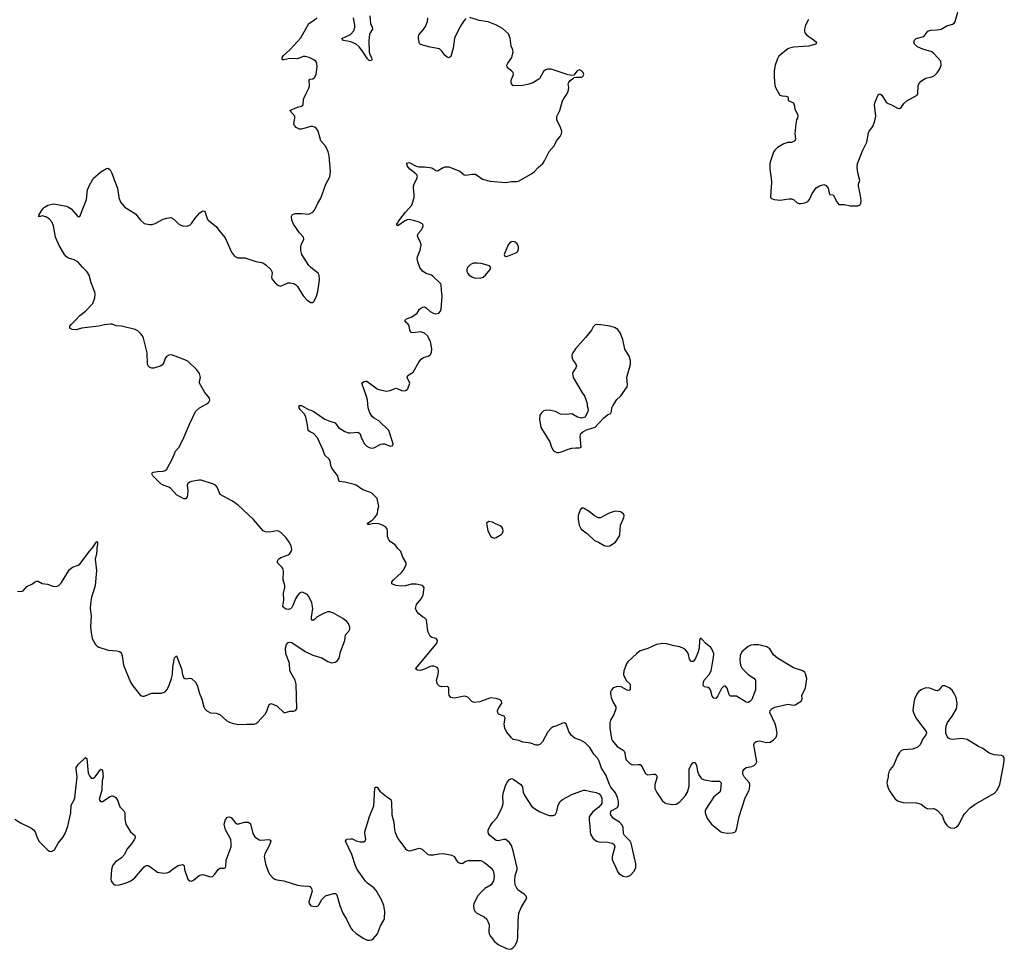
# Model space of a CAD drawing. Header units: inches. Extents: x 1603746 to 1744129, y 385869 to 533836.
# Tile 60 of 105: x 1722634 to 1733038, y 405788 to 415609. Entities that reach past the tile are written whole.
import ezdxf

# ---------------------------------------------------------------- set-up
doc = ezdxf.new("R2010")
doc.units = ezdxf.units.IN
doc.header["$MEASUREMENT"] = 0
for name, color, linetype in [('B7420', 7, 'Continuous'), ('B7421', 7, 'Continuous'), ('B7430', 7, 'Continuous'), ('B7431', 7, 'Continuous')]:
    doc.layers.add(name, color=color, linetype=linetype)

msp = doc.modelspace()

# ---------------------------------------------------------------- linework, layer by layer
at = {"layer": 'B7420', "color": 6}
for points, elevation in [([(1722583, 407163), (1722643, 407123), (1722750, 407073), (1722781, 407050), (1722796, 407030), (1722815, 406975), (1722836, 406930), (1722930, 406834), (1722950, 406825), (1722970, 406823), (1723002, 406838), (1723041, 406910), (1723091, 406970), (1723115, 407010), (1723141, 407090), (1723174, 407230), (1723179, 407310), (1723210, 407366), (1723217, 407390), (1723242, 407610), (1723230, 407690), (1723231, 407710), (1723250, 407740), (1723330, 407815), (1723343, 407803), (1723358, 407650), (1723370, 407620), (1723390, 407597), (1723410, 407597), (1723430, 407610), (1723490, 407690), (1723506, 407686), (1723510, 407676), (1723517, 407610), (1723507, 407570), (1723501, 407470), (1723473, 407370), (1723488, 407350), (1723510, 407349), (1723590, 407401), (1723610, 407409), (1723630, 407407), (1723650, 407393), (1723670, 407358), (1723692, 407292), (1723734, 407250), (1723745, 407230), (1723745, 407165), (1723756, 407110), (1723805, 407030), (1723851, 406990), (1723854, 406970), (1723846, 406950), (1723816, 406904), (1723768, 406850), (1723742, 406790), (1723710, 406753), (1723643, 406710), (1723614, 406670), (1723604, 406630), (1723597, 406530), (1723601, 406510), (1723610, 406493), (1723630, 406474), (1723650, 406466), (1723690, 406468), (1723760, 406490), (1723807, 406513), (1723850, 406545), (1723950, 406660), (1723970, 406672), (1723990, 406672), (1724010, 406662), (1724090, 406604), (1724152, 406592), (1724190, 406597), (1724210, 406604), (1724268, 406650), (1724308, 406672), (1724350, 406684), (1724361, 406681), (1724372, 406672), (1724377, 406630), (1724410, 406530), (1724430, 406510), (1724450, 406509), (1724470, 406517), (1724530, 406568), (1724550, 406576), (1724570, 406577), (1724650, 406553), (1724670, 406558), (1724697, 406583), (1724730, 406630), (1724750, 406645), (1724795, 406645), (1724807, 406653), (1724813, 406667), (1724817, 406730), (1724867, 406870), (1724870, 406910), (1724866, 406946), (1724856, 406970), (1724809, 407050), (1724796, 407110), (1724810, 407161), (1724830, 407185), (1724850, 407188), (1724870, 407179), (1724910, 407127), (1724930, 407114), (1724950, 407113), (1725011, 407131), (1725053, 407133), (1725072, 407112), (1725096, 407010), (1725118, 406978), (1725166, 406946), (1725181, 406941), (1725267, 406947), (1725280, 406940), (1725287, 406930), (1725274, 406890), (1725224, 406796), (1725218, 406770), (1725231, 406690), (1725260, 406610), (1725278, 406578), (1725310, 406543), (1725330, 406529), (1725350, 406522), (1725426, 406510), (1725570, 406466), (1725622, 406458), (1725690, 406456), (1725701, 406450), (1725716, 406430), (1725723, 406403), (1725690, 406290), (1725692, 406272), (1725709, 406249), (1725730, 406244), (1725770, 406239), (1725790, 406251), (1725825, 406315), (1725866, 406354), (1725950, 406379), (1725970, 406379), (1725981, 406370), (1725990, 406351), (1726018, 406250), (1726048, 406170), (1726086, 406106), (1726133, 406010), (1726150, 405989), (1726190, 405955), (1726270, 405901), (1726310, 405885), (1726330, 405883), (1726350, 405887), (1726370, 405900), (1726415, 405950), (1726445, 406035), (1726483, 406097), (1726488, 406112), (1726491, 406189), (1726480, 406250), (1726456, 406310), (1726400, 406410), (1726377, 406437), (1726310, 406488), (1726289, 406509), (1726200, 406630), (1726181, 406670), (1726145, 406790), (1726076, 406930), (1726089, 406950), (1726130, 406956), (1726150, 406954), (1726190, 406935), (1726230, 406924), (1726270, 406924), (1726286, 406934), (1726293, 406950), (1726280, 407010), (1726281, 407030), (1726331, 407190), (1726376, 407304), (1726388, 407492), (1726390, 407501), (1726410, 407502), (1726440, 407460), (1726510, 407401), (1726554, 407370), (1726563, 407343), (1726565, 407210), (1726588, 407130), (1726596, 407050), (1726603, 407023), (1726630, 406960), (1726709, 406850), (1726730, 406834), (1726750, 406828), (1726770, 406831), (1726856, 406856), (1726887, 406847), (1726947, 406790), (1726965, 406785), (1727005, 406785), (1727063, 406797), (1727110, 406800), (1727201, 406781), (1727225, 406770), (1727250, 406726), (1727267, 406707), (1727290, 406697), (1727310, 406696), (1727350, 406720), (1727372, 406728), (1727508, 406728), (1727546, 406706), (1727623, 406643), (1727638, 406618), (1727645, 406590), (1727648, 406550), (1727642, 406510), (1727615, 406470), (1727550, 406430), (1727510, 406393), (1727473, 406350), (1727434, 406270), (1727429, 406250), (1727433, 406213), (1727445, 406190), (1727465, 406170), (1727542, 406130), (1727570, 406107), (1727595, 406050), (1727590, 405970), (1727595, 405950), (1727605, 405930), (1727650, 405870), (1727690, 405838), (1727777, 405797), (1727810, 405788), (1727830, 405794), (1727850, 405808), (1727868, 405830), (1727890, 405874), (1727897, 405910), (1727901, 406090), (1727909, 406170), (1727932, 406230), (1727992, 406330), (1727985, 406350), (1727964, 406370), (1727898, 406418), (1727882, 406442), (1727871, 406470), (1727867, 406510), (1727871, 406569), (1727891, 406630), (1727892, 406650), (1727850, 406830), (1727830, 406884), (1727810, 406916), (1727770, 406948), (1727750, 406949), (1727690, 406933), (1727670, 406939), (1727603, 406990), (1727588, 407010), (1727584, 407030), (1727586, 407050), (1727604, 407090), (1727630, 407129), (1727678, 407182), (1727731, 407290), (1727741, 407330), (1727738, 407410), (1727745, 407450), (1727770, 407526), (1727790, 407559), (1727810, 407582), (1727830, 407592), (1727850, 407585), (1727928, 407528), (1727946, 407506), (1727955, 407450), (1727970, 407410), (1728042, 407302), (1728074, 407274), (1728130, 407241), (1728230, 407203), (1728270, 407202), (1728291, 407209), (1728310, 407244), (1728324, 407310), (1728345, 407350), (1728370, 407371), (1728470, 407425), (1728591, 407471), (1728611, 407471), (1728670, 407454), (1728726, 407446), (1728758, 407430), (1728776, 407410), (1728785, 407385), (1728787, 407350), (1728784, 407330), (1728772, 407310), (1728752, 407290), (1728690, 407242), (1728664, 407210), (1728653, 407187), (1728650, 407150), (1728660, 407090), (1728661, 407030), (1728666, 407006), (1728690, 406964), (1728730, 406929), (1728770, 406921), (1728830, 406924), (1728895, 406910), (1728917, 406897), (1728924, 406870), (1728895, 406770), (1728896, 406736), (1728904, 406710), (1728926, 406670), (1728950, 406610), (1728965, 406590), (1729010, 406562), (1729050, 406554), (1729090, 406572), (1729124, 406610), (1729144, 406650), (1729144, 406690), (1729097, 406910), (1729086, 406930), (1729024, 406990), (1729016, 407010), (1729010, 407075), (1729001, 407101), (1728972, 407130), (1728910, 407170), (1728880, 407210), (1728877, 407230), (1728885, 407250), (1728950, 407288), (1728961, 407310), (1728960, 407350), (1728950, 407393), (1728930, 407441), (1728882, 407502), (1728868, 407528), (1728826, 407630), (1728782, 407702), (1728757, 407777), (1728743, 407803), (1728701, 407850), (1728660, 407920), (1728609, 407970), (1728559, 407999), (1728500, 408020), (1728466, 408046), (1728437, 408090), (1728409, 408170), (1728390, 408180), (1728370, 408176), (1728311, 408150), (1728270, 408138), (1728250, 408125), (1728213, 408087), (1728160, 407980), (1728130, 407953), (1728110, 407945), (1728090, 407944), (1728030, 407965), (1727955, 407975), (1727910, 407995), (1727850, 408004), (1727830, 408021), (1727783, 408083), (1727762, 408122), (1727755, 408170), (1727763, 408230), (1727754, 408250), (1727692, 408272), (1727685, 408285), (1727684, 408310), (1727690, 408330), (1727728, 408390), (1727724, 408410), (1727710, 408422), (1727670, 408438), (1727610, 408446), (1727496, 408404), (1727435, 408395), (1727410, 408405), (1727371, 408451), (1727350, 408460), (1727330, 408461), (1727230, 408441), (1727204, 408444), (1727190, 408450), (1727172, 408472), (1727167, 408493), (1727170, 408552), (1727150, 408565), (1727090, 408562), (1727070, 408567), (1727048, 408590), (1727041, 408610), (1727040, 408630), (1727056, 408690), (1727059, 408730), (1727055, 408750), (1727045, 408765), (1727010, 408779), (1726990, 408781), (1726970, 408777), (1726913, 408747), (1726870, 408734), (1726837, 408737), (1726818, 408750), (1727032, 409010), (1727046, 409030), (1727050, 409050), (1727035, 409070), (1726990, 409084), (1726970, 409097), (1726952, 409130), (1726947, 409150), (1726933, 409270), (1726912, 409290), (1726890, 409301), (1726852, 409332), (1726830, 409357), (1726817, 409390), (1726827, 409430), (1726875, 409490), (1726898, 409530), (1726907, 409610), (1726889, 409630), (1726824, 409644), (1726770, 409647), (1726710, 409629), (1726670, 409624), (1726610, 409630), (1726566, 409650), (1726568, 409670), (1726584, 409690), (1726670, 409769), (1726686, 409790), (1726718, 409850), (1726717, 409870), (1726683, 409930), (1726661, 409990), (1726652, 410000)], 200), ([(1722610, 409572), (1722652, 409568), (1722670, 409577), (1722710, 409622), (1722770, 409649), (1722790, 409668), (1722810, 409679), (1722830, 409676), (1722870, 409653), (1722926, 409646), (1722984, 409624), (1723018, 409622), (1723048, 409632), (1723076, 409664), (1723159, 409801), (1723193, 409827), (1723250, 409845), (1723270, 409858), (1723370, 409993), (1723377, 410000)], 300), ([(1723448, 410000), (1723446, 409970), (1723433, 409910), (1723445, 409790), (1723431, 409630), (1723415, 409570), (1723392, 409510), (1723382, 409438), (1723380, 409390), (1723390, 409310), (1723383, 409190), (1723391, 409111), (1723400, 409070), (1723435, 409010), (1723451, 408991), (1723470, 408981), (1723570, 408947), (1723662, 408942), (1723690, 408935), (1723705, 408925), (1723718, 408890), (1723731, 408790), (1723805, 408610), (1723828, 408570), (1723910, 408471), (1723930, 408463), (1723950, 408463), (1724030, 408493), (1724130, 408495), (1724170, 408510), (1724190, 408528), (1724210, 408569), (1724239, 408650), (1724247, 408693), (1724251, 408770), (1724265, 408845), (1724270, 408868), (1724290, 408888), (1724343, 408750), (1724355, 408690), (1724370, 408652), (1724390, 408644), (1724430, 408652), (1724450, 408650), (1724490, 408612), (1724510, 408579), (1724533, 408490), (1724559, 408430), (1724580, 408350), (1724590, 408329), (1724610, 408308), (1724650, 408285), (1724710, 408283), (1724750, 408269), (1724823, 408203), (1724850, 408187), (1724890, 408174), (1724950, 408163), (1725030, 408168), (1725110, 408166), (1725128, 408172), (1725150, 408189), (1725228, 408272), (1725242, 408298), (1725270, 408375), (1725290, 408385), (1725350, 408360), (1725430, 408288), (1725490, 408305), (1725530, 408303), (1725550, 408310), (1725561, 408330), (1725555, 408590), (1725544, 408630), (1725489, 408729), (1725485, 408810), (1725445, 408910), (1725443, 408970), (1725453, 409010), (1725470, 409030), (1725490, 409034), (1725510, 409030), (1725650, 408936), (1725730, 408896), (1725826, 408866), (1725890, 408829), (1725930, 408814), (1725970, 408821), (1725990, 408835), (1726010, 408865), (1726024, 408930), (1726071, 409049), (1726075, 409110), (1726113, 409150), (1726123, 409170), (1726123, 409190), (1726108, 409230), (1726090, 409253), (1726050, 409282), (1725950, 409340), (1725910, 409354), (1725890, 409354), (1725850, 409340), (1725779, 409301), (1725750, 409274), (1725730, 409263), (1725725, 409265), (1725716, 409276), (1725716, 409296), (1725733, 409390), (1725722, 409450), (1725690, 409514), (1725670, 409536), (1725630, 409558), (1725610, 409560), (1725590, 409549), (1725570, 409526), (1725548, 409490), (1725521, 409419), (1725510, 409400), (1725494, 409386), (1725470, 409379), (1725450, 409383), (1725431, 409391), (1725421, 409401), (1725415, 409415), (1725425, 409475), (1725423, 409550), (1725436, 409610), (1725435, 409630), (1725419, 409690), (1725422, 409782), (1725414, 409810), (1725405, 409825), (1725359, 409870), (1725357, 409890), (1725370, 409910), (1725393, 409927), (1725470, 409957), (1725490, 409969), (1725504, 409990), (1725507, 410000)], 300), ([(1730000, 408452), (1729990, 408439), (1729970, 408443), (1729950, 408464), (1729933, 408530), (1729923, 408543), (1729910, 408554), (1729870, 408560), (1729855, 408575), (1729858, 408610), (1729868, 408630), (1729920, 408690), (1729939, 408730), (1729967, 408870), (1729968, 408910), (1729955, 408950), (1729936, 408976), (1729882, 409022), (1729850, 409059), (1729830, 409074), (1729824, 409070), (1729816, 409050), (1729813, 408970), (1729804, 408930), (1729770, 408852), (1729750, 408829), (1729730, 408827), (1729727, 408830), (1729713, 408853), (1729701, 408901), (1729690, 408928), (1729670, 408951), (1729650, 408966), (1729610, 408983), (1729550, 408993), (1729470, 409017), (1729430, 409020), (1729364, 409010), (1729270, 408967), (1729190, 408940), (1729150, 408911), (1729062, 408830), (1729048, 408810), (1729018, 408730), (1729014, 408690), (1729020, 408670), (1729045, 408625), (1729085, 408590), (1729086, 408530), (1729070, 408523), (1729053, 408527), (1728990, 408560), (1728950, 408564), (1728905, 408550), (1728886, 408530), (1728878, 408510), (1728876, 408490), (1728885, 408450), (1728903, 408403), (1728933, 408350), (1728935, 408330), (1728912, 408270), (1728876, 408210), (1728870, 408182), (1728869, 408129), (1728889, 408010), (1728898, 407990), (1728949, 407930), (1729010, 407892), (1729020, 407880), (1729030, 407864), (1729036, 407810), (1729043, 407790), (1729081, 407750), (1729110, 407736), (1729170, 407741), (1729190, 407739), (1729210, 407716), (1729242, 407650), (1729250, 407641), (1729270, 407631), (1729330, 407640), (1729350, 407637), (1729360, 407630), (1729369, 407609), (1729346, 407530), (1729347, 407487), (1729366, 407446), (1729422, 407362), (1729450, 407336), (1729470, 407328), (1729530, 407317), (1729570, 407320), (1729610, 407346), (1729670, 407413), (1729691, 407450), (1729708, 407510), (1729708, 407692), (1729730, 407736), (1729750, 407760), (1729770, 407761), (1729786, 407730), (1729796, 407670), (1729810, 407631), (1729830, 407599), (1729842, 407590), (1729870, 407579), (1729950, 407564), (1730000, 407563)], 200), ([(1730000, 407423), (1729970, 407399), (1729884, 407270), (1729877, 407250), (1729877, 407230), (1729900, 407170), (1729943, 407110), (1730000, 407065)], 200)]:
    msp.add_lwpolyline(points, dxfattribs=dict(at, elevation=elevation))
at = {"layer": 'B7421', "color": 6}
for points, elevation in [([(1725507, 410000), (1725509, 410010), (1725502, 410050), (1725480, 410090), (1725450, 410134), (1725393, 410193), (1725370, 410206), (1725350, 410209), (1725274, 410194), (1725230, 410199), (1725208, 410208), (1725103, 410330), (1724941, 410481), (1724883, 410523), (1724754, 410594), (1724722, 410670), (1724702, 410690), (1724681, 410701), (1724550, 410743), (1724530, 410744), (1724450, 410731), (1724430, 410723), (1724411, 410710), (1724403, 410690), (1724409, 410630), (1724408, 410590), (1724404, 410570), (1724390, 410547), (1724370, 410547), (1724290, 410590), (1724230, 410657), (1724211, 410670), (1724150, 410691), (1724125, 410705), (1724042, 410790), (1724030, 410810), (1724036, 410824), (1724047, 410830), (1724090, 410837), (1724150, 410840), (1724170, 410846), (1724190, 410862), (1724250, 410973), (1724280, 411050), (1724315, 411090), (1724359, 411170), (1724430, 411343), (1724490, 411470), (1724533, 411510), (1724610, 411551), (1724632, 411570), (1724638, 411582), (1724642, 411590), (1724639, 411610), (1724589, 411669), (1724534, 411770), (1724535, 411790), (1724545, 411830), (1724535, 411870), (1724506, 411910), (1724410, 412000), (1724363, 412023), (1724250, 412065), (1724232, 412068), (1724210, 412065), (1724186, 412050), (1724171, 412029), (1724149, 411971), (1724130, 411954), (1724053, 411927), (1724030, 411926), (1724010, 411933), (1723991, 411951), (1723983, 411970), (1723980, 412090), (1723943, 412243), (1723930, 412270), (1723910, 412295), (1723882, 412322), (1723855, 412335), (1723711, 412371), (1723655, 412375), (1723610, 412391), (1723592, 412392), (1723530, 412387), (1723467, 412373), (1723290, 412350), (1723230, 412333), (1723190, 412337), (1723162, 412350), (1723163, 412370), (1723176, 412390), (1723225, 412435), (1723270, 412485), (1723328, 412530), (1723405, 412610), (1723429, 412670), (1723431, 412709), (1723427, 412730), (1723388, 412830), (1723369, 412910), (1723345, 412950), (1723296, 412996), (1723248, 413050), (1723211, 413071), (1723151, 413091), (1723130, 413105), (1723109, 413129), (1723050, 413222), (1723012, 413310), (1722990, 413430), (1722972, 413472), (1722944, 413504), (1722910, 413525), (1722870, 413536), (1722850, 413530), (1722828, 413530), (1722840, 413540), (1722841, 413550), (1722878, 413610), (1722895, 413630), (1722930, 413651), (1722990, 413663), (1723130, 413638), (1723150, 413630), (1723178, 413610), (1723250, 413528), (1723270, 413530), (1723341, 413710), (1723350, 413810), (1723370, 413860), (1723402, 413918), (1723410, 413930), (1723490, 414002), (1723550, 414038), (1723570, 414039), (1723590, 414022), (1723608, 413988), (1723628, 413928), (1723668, 413830), (1723681, 413730), (1723700, 413680), (1723745, 413630), (1723859, 413559), (1723910, 413490), (1723950, 413457), (1724004, 413444), (1724035, 413445), (1724065, 413455), (1724150, 413500), (1724190, 413514), (1724230, 413518), (1724262, 413502), (1724312, 413452), (1724337, 413437), (1724370, 413429), (1724410, 413430), (1724430, 413439), (1724450, 413456), (1724488, 413512), (1724536, 413570), (1724570, 413589), (1724585, 413585), (1724594, 413574), (1724610, 413517), (1724627, 413490), (1724710, 413425), (1724747, 413370), (1724804, 413304), (1724873, 413153), (1724903, 413110), (1724934, 413094), (1725012, 413092), (1725130, 413056), (1725190, 413045), (1725210, 413036), (1725237, 413017), (1725286, 412970), (1725299, 412950), (1725303, 412930), (1725295, 412890), (1725299, 412870), (1725335, 412830), (1725370, 412800), (1725390, 412794), (1725470, 412829), (1725490, 412830), (1725530, 412822), (1725550, 412811), (1725570, 412792), (1725630, 412691), (1725670, 412645), (1725710, 412622), (1725730, 412622), (1725744, 412636), (1725771, 412689), (1725783, 412737), (1725802, 412862), (1725797, 412910), (1725788, 412930), (1725710, 412992), (1725690, 413014), (1725617, 413130), (1725604, 413170), (1725603, 413210), (1725609, 413231), (1725638, 413290), (1725634, 413310), (1725590, 413358), (1725527, 413450), (1725509, 413490), (1725506, 413530), (1725517, 413550), (1725550, 413562), (1725610, 413563), (1725690, 413556), (1725730, 413575), (1725750, 413598), (1725784, 413670), (1725816, 413724), (1725870, 413870), (1725911, 413949), (1725919, 414010), (1725903, 414170), (1725894, 414214), (1725870, 414268), (1725816, 414330), (1725787, 414430), (1725770, 414460), (1725750, 414474), (1725730, 414480), (1725710, 414480), (1725610, 414451), (1725590, 414453), (1725555, 414470), (1725537, 414490), (1725531, 414510), (1725543, 414570), (1725540, 414590), (1725490, 414650), (1725570, 414686), (1725610, 414695), (1725630, 414710), (1725633, 414770), (1725656, 414824), (1725690, 414886), (1725697, 414910), (1725693, 414970), (1725701, 414979), (1725730, 414985), (1725750, 414999), (1725767, 415030), (1725776, 415110), (1725772, 415152), (1725762, 415170), (1725735, 415190), (1725691, 415210), (1725650, 415220), (1725630, 415219), (1725570, 415197), (1725490, 415200), (1725426, 415186), (1725410, 415185), (1725406, 415190), (1725409, 415210), (1725421, 415230), (1725490, 415289), (1725603, 415417), (1725689, 415570), (1725750, 415607), (1725772, 415630)], 300), ([(1726652, 410000), (1726630, 410022), (1726601, 410061), (1726553, 410093), (1726535, 410115), (1726522, 410150), (1726521, 410210), (1726516, 410230), (1726501, 410250), (1726467, 410270), (1726430, 410282), (1726375, 410285), (1726330, 410275), (1726315, 410275), (1726310, 410282), (1726310, 410291), (1726357, 410323), (1726386, 410350), (1726415, 410390), (1726419, 410430), (1726430, 410470), (1726411, 410550), (1726350, 410611), (1726261, 410641), (1726190, 410692), (1726170, 410700), (1726070, 410724), (1726009, 410729), (1725993, 410793), (1725932, 410872), (1725921, 410901), (1725913, 410950), (1725905, 410965), (1725857, 411010), (1725837, 411070), (1725780, 411190), (1725737, 411237), (1725697, 411257), (1725682, 411270), (1725676, 411330), (1725659, 411410), (1725642, 411442), (1725596, 411490), (1725587, 411510), (1725586, 411534), (1725613, 411533), (1725687, 411490), (1725710, 411485), (1725746, 411466), (1725859, 411390), (1725910, 411366), (1725969, 411349), (1726002, 411302), (1726070, 411258), (1726106, 411246), (1726130, 411244), (1726211, 411250), (1726233, 411233), (1726247, 411187), (1726278, 411130), (1726303, 411103), (1726328, 411088), (1726350, 411083), (1726375, 411085), (1726450, 411125), (1726470, 411130), (1726490, 411130), (1726550, 411104), (1726578, 411110), (1726579, 411130), (1726535, 411270), (1726430, 411370), (1726378, 411398), (1726358, 411418), (1726334, 411454), (1726315, 411510), (1726308, 411590), (1726299, 411630), (1726248, 411770), (1726270, 411787), (1726290, 411792), (1726301, 411790), (1726410, 411710), (1726430, 411701), (1726510, 411686), (1726550, 411690), (1726590, 411710), (1726610, 411715), (1726631, 411711), (1726670, 411690), (1726690, 411687), (1726710, 411690), (1726730, 411701), (1726737, 411710), (1726755, 411770), (1726729, 411829), (1726737, 411850), (1726793, 411887), (1726850, 411990), (1726877, 412023), (1726901, 412039), (1726950, 412053), (1726973, 412067), (1726986, 412094), (1726989, 412131), (1726976, 412210), (1726944, 412270), (1726910, 412296), (1726870, 412311), (1726790, 412300), (1726766, 412306), (1726756, 412330), (1726750, 412375), (1726736, 412396), (1726716, 412410), (1726702, 412430), (1726723, 412450), (1726770, 412465), (1726810, 412490), (1726835, 412510), (1726860, 412550), (1726890, 412571), (1726910, 412574), (1726930, 412565), (1726970, 412525), (1727010, 412504), (1727030, 412501), (1727064, 412510), (1727081, 412530), (1727089, 412550), (1727098, 412690), (1727090, 412750), (1727088, 412808), (1727081, 412821), (1727001, 412901), (1726985, 412910), (1726930, 412926), (1726891, 412951), (1726861, 412990), (1726841, 413050), (1726835, 413085), (1726837, 413103), (1726866, 413174), (1726876, 413230), (1726867, 413267), (1726840, 413310), (1726838, 413330), (1726846, 413350), (1726881, 413390), (1726891, 413410), (1726898, 413430), (1726895, 413450), (1726855, 413470), (1726810, 413485), (1726750, 413497), (1726727, 413493), (1726699, 413481), (1726630, 413431), (1726618, 413438), (1726618, 413450), (1726650, 413499), (1726710, 413577), (1726777, 413650), (1726802, 413730), (1726804, 413764), (1726794, 413830), (1726796, 413850), (1726801, 413870), (1726832, 413930), (1726837, 413950), (1726830, 413970), (1726821, 413981), (1726758, 414030), (1726739, 414050), (1726728, 414070), (1726726, 414094), (1726750, 414099), (1726823, 414063), (1726850, 414055), (1726910, 414053), (1726990, 414044), (1727030, 414017), (1727050, 414014), (1727110, 414047), (1727130, 414054), (1727170, 414056), (1727284, 414010), (1727331, 413970), (1727350, 413965), (1727410, 413977), (1727450, 413976), (1727526, 413926), (1727604, 413904), (1727770, 413888), (1727830, 413900), (1727890, 413901), (1727913, 413907), (1728054, 413986), (1728075, 414005), (1728111, 414049), (1728161, 414090), (1728181, 414119), (1728230, 414215), (1728282, 414278), (1728308, 414330), (1728345, 414375), (1728358, 414402), (1728362, 414430), (1728350, 414470), (1728310, 414550), (1728310, 414587), (1728340, 414650), (1728369, 414751), (1728383, 414777), (1728410, 414813), (1728428, 414850), (1728437, 414890), (1728431, 414930), (1728436, 414944), (1728452, 414968), (1728485, 414990), (1728490, 414998), (1728517, 415003), (1728570, 415003), (1728586, 415010), (1728594, 415030), (1728588, 415050), (1728570, 415070), (1728550, 415079), (1728525, 415070), (1728490, 415022), (1728470, 415018), (1728430, 415026), (1728250, 415086), (1728210, 415088), (1728190, 415080), (1728170, 415061), (1728131, 414990), (1728121, 414979), (1728057, 414943), (1728013, 414927), (1727950, 414915), (1727850, 414912), (1727830, 414930), (1727826, 414950), (1727829, 414971), (1727851, 415030), (1727847, 415050), (1727832, 415070), (1727803, 415090), (1727784, 415110), (1727783, 415130), (1727793, 415150), (1727835, 415210), (1727848, 415268), (1727845, 415290), (1727829, 415329), (1727815, 415415), (1727798, 415458), (1727737, 415517), (1727672, 415552), (1727585, 415585), (1727490, 415602), (1727390, 415631)], 200), ([(1726334, 415650), (1726340, 415570), (1726359, 415530), (1726361, 415510), (1726336, 415470), (1726330, 415451), (1726324, 415390), (1726326, 415266), (1726336, 415236), (1726351, 415210), (1726354, 415190), (1726350, 415177), (1726330, 415175), (1726310, 415196), (1726257, 415277), (1726221, 415321), (1726189, 415349), (1726134, 415374), (1726057, 415390), (1726039, 415410), (1726130, 415453), (1726163, 415490), (1726174, 415526), (1726175, 415550), (1726160, 415630)], 200), ([(1727350, 415622), (1727330, 415600), (1727290, 415536), (1727227, 415413), (1727213, 415310), (1727190, 415221), (1727170, 415206), (1727150, 415212), (1727130, 415230), (1727096, 415276), (1727070, 415300), (1726970, 415320), (1726870, 415346), (1726858, 415358), (1726847, 415410), (1726847, 415430), (1726853, 415450), (1726898, 415502), (1726922, 415538), (1726943, 415590), (1726945, 415630)], 200), ([(1723377, 410000), (1723404, 410030), (1723430, 410073), (1723450, 410096), (1723455, 410090), (1723457, 410070), (1723449, 410031), (1723448, 410000)], 300)]:
    msp.add_lwpolyline(points, dxfattribs=dict(at, elevation=elevation))
at = {"layer": 'B7421', "color": 6, "elevation": 200}
for points in [[(1727850, 413266), (1727830, 413262), (1727812, 413250), (1727797, 413230), (1727753, 413130), (1727757, 413117), (1727770, 413109), (1727790, 413110), (1727875, 413145), (1727888, 413152), (1727897, 413163), (1727905, 413190), (1727904, 413210), (1727890, 413242), (1727870, 413260)], [(1727470, 413038), (1727430, 413037), (1727398, 413022), (1727365, 412990), (1727358, 412970), (1727358, 412950), (1727368, 412928), (1727385, 412910), (1727419, 412890), (1727450, 412880), (1727510, 412883), (1727530, 412890), (1727557, 412910), (1727604, 412970), (1727613, 412990), (1727598, 413010), (1727510, 413033)], [(1728732, 412388), (1728716, 412384), (1728695, 412365), (1728677, 412330), (1728613, 412250), (1728507, 412133), (1728478, 412090), (1728470, 412070), (1728473, 412030), (1728485, 412005), (1728512, 411970), (1728518, 411950), (1728510, 411930), (1728483, 411890), (1728477, 411870), (1728483, 411830), (1728575, 411675), (1728607, 411630), (1728630, 411554), (1728631, 411530), (1728641, 411490), (1728639, 411470), (1728610, 411409), (1728570, 411399), (1728528, 411410), (1728470, 411446), (1728410, 411438), (1728350, 411443), (1728295, 411470), (1728230, 411484), (1728190, 411482), (1728170, 411476), (1728150, 411460), (1728130, 411430), (1728125, 411390), (1728140, 411300), (1728236, 411150), (1728250, 411102), (1728266, 411066), (1728276, 411056), (1728310, 411038), (1728330, 411036), (1728370, 411047), (1728430, 411071), (1728470, 411081), (1728510, 411087), (1728550, 411086), (1728568, 411092), (1728555, 411210), (1728563, 411237), (1728585, 411255), (1728624, 411276), (1728715, 411305), (1728802, 411398), (1728845, 411435), (1728877, 411450), (1728887, 411470), (1728892, 411510), (1728903, 411530), (1728945, 411595), (1728986, 411634), (1729053, 411730), (1729056, 411750), (1729051, 411830), (1729089, 411970), (1729089, 412010), (1729074, 412054), (1729029, 412130), (1729009, 412230), (1728980, 412300), (1728955, 412335), (1728919, 412359), (1728870, 412373), (1728774, 412386)], [(1728590, 410449), (1728570, 410448), (1728558, 410430), (1728536, 410370), (1728536, 410330), (1728547, 410270), (1728567, 410227), (1728630, 410181), (1728707, 410107), (1728750, 410088), (1728810, 410055), (1728830, 410048), (1728870, 410049), (1728930, 410090), (1728970, 410150), (1728976, 410170), (1728981, 410270), (1729018, 410350), (1729021, 410370), (1729015, 410390), (1728982, 410410), (1728930, 410416), (1728890, 410407), (1728850, 410390), (1728772, 410348), (1728750, 410347), (1728707, 410367), (1728650, 410413)], [(1727590, 410309), (1727566, 410290), (1727580, 410210), (1727613, 410150), (1727630, 410137), (1727650, 410133), (1727670, 410138), (1727721, 410170), (1727735, 410185), (1727744, 410210), (1727739, 410230), (1727727, 410247), (1727710, 410261), (1727662, 410282), (1727630, 410301)]]:
    msp.add_lwpolyline(points, close=True, dxfattribs=at)
at = {"layer": 'B7430', "color": 6, "elevation": 200}
for points in [[(1730000, 407065), (1730044, 407030), (1730070, 407021), (1730110, 407015), (1730163, 407017), (1730190, 407025), (1730202, 407038), (1730213, 407067), (1730237, 407190), (1730299, 407390), (1730341, 407470), (1730351, 407510), (1730351, 407530), (1730342, 407550), (1730290, 407610), (1730279, 407630), (1730275, 407650), (1730277, 407670), (1730288, 407692), (1730310, 407710), (1730370, 407721), (1730394, 407730), (1730412, 407748), (1730422, 407770), (1730394, 407926), (1730392, 407950), (1730397, 407970), (1730416, 407984), (1730450, 407990), (1730527, 407973), (1730564, 407976), (1730598, 408002), (1730629, 408031), (1730635, 408050), (1730637, 408070), (1730629, 408130), (1730616, 408170), (1730562, 408290), (1730563, 408310), (1730582, 408330), (1730615, 408345), (1730750, 408377), (1730810, 408368), (1730829, 408371), (1730892, 408408), (1730901, 408430), (1730900, 408470), (1730939, 408550), (1730951, 408650), (1730939, 408699), (1730930, 408714), (1730909, 408729), (1730810, 408761), (1730643, 408863), (1730600, 408900), (1730561, 408961), (1730530, 408984), (1730444, 409004), (1730390, 409006), (1730359, 409001), (1730330, 408987), (1730266, 408930), (1730247, 408893), (1730242, 408842), (1730251, 408790), (1730270, 408754), (1730330, 408691), (1730393, 408653), (1730409, 408630), (1730410, 408530), (1730371, 408429), (1730350, 408405), (1730330, 408395), (1730310, 408399), (1730210, 408461), (1730144, 408464), (1730130, 408475), (1730110, 408547), (1730090, 408572), (1730070, 408565), (1730050, 408542), (1730010, 408465), (1730000, 408452)], [(1730000, 407563), (1730030, 407563), (1730048, 407548), (1730039, 407470), (1730032, 407448), (1730000, 407423)]]:
    msp.add_lwpolyline(points, dxfattribs=at)
msp.add_lwpolyline([(1732410, 408572), (1732385, 408570), (1732370, 408558), (1732351, 408529), (1732330, 408520), (1732310, 408521), (1732250, 408546), (1732210, 408550), (1732158, 408530), (1732132, 408510), (1732117, 408490), (1732090, 408430), (1732078, 408370), (1732073, 408310), (1732085, 408270), (1732110, 408222), (1732213, 408090), (1732216, 408070), (1732210, 408055), (1732176, 408010), (1732148, 407950), (1732119, 407921), (1732070, 407902), (1731970, 407897), (1731952, 407888), (1731932, 407868), (1731908, 407832), (1731867, 407730), (1731833, 407687), (1731819, 407661), (1731811, 407630), (1731812, 407610), (1731797, 407550), (1731799, 407530), (1731810, 407490), (1731831, 407451), (1731882, 407382), (1731910, 407358), (1731930, 407348), (1731970, 407340), (1732110, 407336), (1732160, 407320), (1732210, 407282), (1732230, 407273), (1732290, 407274), (1732310, 407270), (1732334, 407254), (1732373, 407210), (1732385, 407190), (1732408, 407130), (1732430, 407100), (1732450, 407081), (1732470, 407070), (1732510, 407069), (1732530, 407077), (1732550, 407095), (1732570, 407125), (1732600, 407190), (1732619, 407221), (1732677, 407283), (1732730, 407323), (1732910, 407422), (1732930, 407435), (1732963, 407470), (1732990, 407530), (1733030, 407730), (1733038, 407790), (1733037, 407810), (1733027, 407827), (1733010, 407837), (1732930, 407842), (1732880, 407860), (1732810, 407908), (1732766, 407930), (1732645, 408005), (1732590, 408016), (1732490, 408004), (1732470, 408007), (1732450, 408019), (1732435, 408035), (1732422, 408070), (1732419, 408110), (1732423, 408150), (1732437, 408183), (1732487, 408250), (1732532, 408330), (1732538, 408350), (1732541, 408390), (1732529, 408450), (1732510, 408491), (1732486, 408526), (1732454, 408550)], close=True, dxfattribs=at)
at = {"layer": 'B7431', "color": 6, "elevation": 200}
msp.add_lwpolyline([(1730969, 415611), (1730937, 415550), (1730927, 415510), (1730928, 415490), (1730932, 415470), (1730947, 415450), (1731034, 415390), (1731054, 415370), (1731047, 415350), (1730968, 415330), (1730810, 415320), (1730770, 415310), (1730750, 415300), (1730655, 415225), (1730637, 415190), (1730618, 415130), (1730608, 415068), (1730607, 415007), (1730614, 414914), (1730624, 414884), (1730665, 414810), (1730690, 414803), (1730730, 414802), (1730750, 414794), (1730754, 414790), (1730755, 414755), (1730809, 414729), (1730819, 414710), (1730825, 414665), (1730853, 414610), (1730855, 414590), (1730854, 414570), (1730841, 414550), (1730835, 414510), (1730824, 414404), (1730833, 414350), (1730826, 414330), (1730790, 414313), (1730750, 414310), (1730710, 414297), (1730642, 414258), (1730613, 414230), (1730601, 414210), (1730566, 414114), (1730561, 414090), (1730561, 414030), (1730575, 413935), (1730577, 413890), (1730566, 413746), (1730569, 413729), (1730579, 413719), (1730608, 413708), (1730670, 413701), (1730763, 413717), (1730790, 413716), (1730810, 413708), (1730850, 413675), (1730870, 413667), (1730890, 413666), (1730930, 413674), (1730961, 413690), (1730981, 413710), (1731007, 413773), (1731049, 413831), (1731080, 413850), (1731130, 413868), (1731156, 413856), (1731176, 413830), (1731190, 413764), (1731230, 413758), (1731270, 413684), (1731290, 413657), (1731350, 413656), (1731410, 413644), (1731490, 413643), (1731512, 413648), (1731524, 413670), (1731525, 413695), (1731520, 413750), (1731497, 413850), (1731498, 413870), (1731512, 413910), (1731492, 413990), (1731485, 414050), (1731486, 414090), (1731543, 414230), (1731586, 414314), (1731605, 414415), (1731611, 414430), (1731650, 414481), (1731670, 414539), (1731681, 414590), (1731667, 414710), (1731670, 414730), (1731704, 414816), (1731710, 414824), (1731730, 414822), (1731745, 414810), (1731790, 414738), (1731810, 414723), (1731846, 414710), (1731910, 414673), (1731930, 414671), (1731950, 414683), (1731978, 414722), (1732009, 414751), (1732116, 414810), (1732126, 414830), (1732127, 414910), (1732136, 414930), (1732160, 414960), (1732207, 414990), (1732273, 415007), (1732300, 415020), (1732330, 415047), (1732356, 415090), (1732370, 415130), (1732366, 415170), (1732298, 415250), (1732274, 415270), (1732177, 415297), (1732121, 415321), (1732089, 415349), (1732082, 415370), (1732088, 415392), (1732108, 415412), (1732187, 415433), (1732232, 415488), (1732263, 415497), (1732330, 415501), (1732370, 415510), (1732430, 415545), (1732490, 415562), (1732507, 415573), (1732518, 415590), (1732549, 415690)], dxfattribs=at)

doc.saveas('drawing.dxf')
